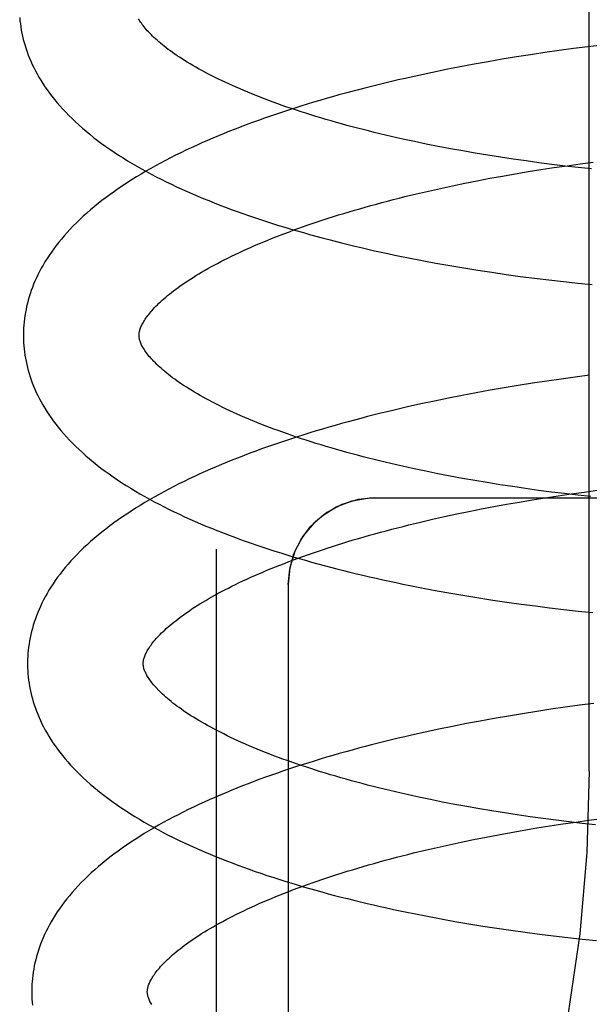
# Model space of a CAD drawing. Header units: inches. Extents: x 0 to 184, y 0 to 119.
# Tile 68 of 113: x 110.256 to 110.3546, y 39.1456 to 39.316. Entities that reach past the tile are written whole.
import ezdxf

# ---------------------------------------------------------------- set-up
doc = ezdxf.new("R2010")
doc.units = ezdxf.units.IN
doc.header["$LTSCALE"] = 10.121375
doc.header["$MEASUREMENT"] = 0
doc.linetypes.add('HIDDEN', pattern=[0.2, 0.1, -0.1])
doc.layers.add('DEFAULT_2', color=8, linetype='HIDDEN')

msp = doc.modelspace()

# ---------------------------------------------------------------- linework, layer by layer
at = {"layer": 'DEFAULT_2', "color": 8, "linetype": 'HIDDEN'}
for p, q in [((110.35452, 39.18597), (110.35452, 39.74847)), ((110.34688, 39.31031), (110.34441, 39.30994)), ((110.34936, 39.31066), (110.34688, 39.31031)), ((110.35184, 39.31099), (110.34936, 39.31066)), ((110.35433, 39.31131), (110.35184, 39.31099)), ((110.35682, 39.31161), (110.35433, 39.31131)), ((110.33705, 39.30873), (110.33462, 39.30829)), ((110.33949, 39.30915), (110.33705, 39.30873)), ((110.34195, 39.30955), (110.33949, 39.30915)), ((110.34441, 39.30994), (110.34195, 39.30955)), ((110.32741, 39.30688), (110.32504, 39.30637)), ((110.3298, 39.30737), (110.32741, 39.30688)), ((110.3322, 39.30784), (110.3298, 39.30737)), ((110.33462, 39.30829), (110.3322, 39.30784)), ((110.32504, 39.30637), (110.32268, 39.30585)), ((110.32636, 39.29449), (110.32431, 39.29491)), ((110.32844, 39.29407), (110.32636, 39.29449)), ((110.33055, 39.29367), (110.32844, 39.29407)), ((110.33268, 39.29328), (110.33055, 39.29367)), ((110.33483, 39.29291), (110.33268, 39.29328)), ((110.337, 39.29255), (110.33483, 39.29291)), ((110.33919, 39.2922), (110.337, 39.29255)), ((110.3414, 39.29187), (110.33919, 39.2922)), ((110.34362, 39.29155), (110.3414, 39.29187)), ((110.34586, 39.29125), (110.34362, 39.29155)), ((110.34396, 39.28971), (110.3462, 39.29007)), ((110.34811, 39.29096), (110.34586, 39.29125)), ((110.3462, 39.29007), (110.34845, 39.29041)), ((110.35037, 39.29068), (110.34811, 39.29096)), ((110.34845, 39.29041), (110.35071, 39.29074)), ((110.35264, 39.29043), (110.35037, 39.29068)), ((110.35071, 39.29074), (110.35298, 39.29106)), ((110.35492, 39.29018), (110.35264, 39.29043)), ((110.35298, 39.29106), (110.35526, 39.29136)), ((110.33303, 39.2877), (110.33518, 39.28813)), ((110.33518, 39.28813), (110.33735, 39.28855)), ((110.33735, 39.28855), (110.33954, 39.28895)), ((110.33954, 39.28895), (110.34174, 39.28934)), ((110.34174, 39.28934), (110.34396, 39.28971)), ((110.32467, 39.28587), (110.32672, 39.28634)), ((110.32672, 39.28634), (110.3288, 39.28681)), ((110.3288, 39.28681), (110.3309, 39.28726)), ((110.3309, 39.28726), (110.33303, 39.2877)), ((110.32264, 39.28538), (110.32467, 39.28587)), ((110.32562, 39.27434), (110.328, 39.27389)), ((110.328, 39.27389), (110.33041, 39.27346)), ((110.33041, 39.27346), (110.33283, 39.27306)), ((110.33283, 39.27306), (110.33526, 39.27266)), ((110.33526, 39.27266), (110.3377, 39.27229)), ((110.3377, 39.27229), (110.34016, 39.27193)), ((110.34016, 39.27193), (110.34263, 39.27159)), ((110.34263, 39.27159), (110.3451, 39.27127)), ((110.3451, 39.27127), (110.34759, 39.27096)), ((110.34759, 39.27096), (110.35008, 39.27068)), ((110.35008, 39.27068), (110.35257, 39.27041)), ((110.35257, 39.27041), (110.35507, 39.27016)), ((110.35214, 39.25415), (110.34967, 39.25381)), ((110.35462, 39.25447), (110.35214, 39.25415)), ((110.33983, 39.2523), (110.3374, 39.25187)), ((110.34228, 39.2527), (110.33983, 39.2523)), ((110.34473, 39.25309), (110.34228, 39.2527)), ((110.3472, 39.25346), (110.34473, 39.25309)), ((110.34967, 39.25381), (110.3472, 39.25346)), ((110.33257, 39.25098), (110.33018, 39.25051)), ((110.33498, 39.25144), (110.33257, 39.25098)), ((110.3374, 39.25187), (110.33498, 39.25144)), ((110.32544, 39.24951), (110.32309, 39.24899)), ((110.3278, 39.25002), (110.32544, 39.24951)), ((110.33018, 39.25051), (110.3278, 39.25002)), ((110.32838, 39.23743), (110.3263, 39.23785)), ((110.33048, 39.23703), (110.32838, 39.23743)), ((110.33261, 39.23663), (110.33048, 39.23703)), ((110.33475, 39.23625), (110.33261, 39.23663)), ((110.33692, 39.23589), (110.33475, 39.23625)), ((110.33911, 39.23554), (110.33692, 39.23589)), ((110.34132, 39.2352), (110.33911, 39.23554)), ((110.34354, 39.23487), (110.34132, 39.2352)), ((110.34578, 39.23456), (110.34354, 39.23487)), ((110.34803, 39.23427), (110.34578, 39.23456)), ((110.34692, 39.23328), (110.34917, 39.23362)), ((110.3503, 39.23399), (110.34803, 39.23427)), ((110.34917, 39.23362), (110.35143, 39.23395)), ((110.35257, 39.23372), (110.3503, 39.23399)), ((110.35143, 39.23395), (110.3537, 39.23427)), ((110.35485, 39.23347), (110.35257, 39.23372)), ((110.3537, 39.23427), (110.35597, 39.23457)), ((110.31748, 39.23328), (110.53748, 39.23328)), ((110.33806, 39.23176), (110.34025, 39.23216)), ((110.34025, 39.23216), (110.34246, 39.23254)), ((110.34246, 39.23254), (110.34468, 39.23292)), ((110.34468, 39.23292), (110.34692, 39.23328)), ((110.32951, 39.23002), (110.33162, 39.23047)), ((110.33162, 39.23047), (110.33374, 39.23091)), ((110.33374, 39.23091), (110.33589, 39.23134)), ((110.33589, 39.23134), (110.33806, 39.23176)), ((110.32336, 39.22858), (110.32538, 39.22907)), ((110.32538, 39.22907), (110.32744, 39.22955)), ((110.32744, 39.22955), (110.32951, 39.23002)), ((110.28998, 39.22439), (110.28998, 39.03506)), ((110.30248, 39.21828), (110.30248, 39.04538)), ((110.32584, 39.21764), (110.32822, 39.21719)), ((110.32822, 39.21719), (110.33061, 39.21676)), ((110.33061, 39.21676), (110.33301, 39.21635)), ((110.33301, 39.21635), (110.33543, 39.21596)), ((110.33543, 39.21596), (110.33787, 39.21558)), ((110.33787, 39.21558), (110.34031, 39.21522)), ((110.34031, 39.21522), (110.34276, 39.21488)), ((110.34276, 39.21488), (110.34523, 39.21455)), ((110.34523, 39.21455), (110.3477, 39.21425)), ((110.3477, 39.21425), (110.35018, 39.21396)), ((110.35018, 39.21396), (110.35266, 39.21368)), ((110.35266, 39.21368), (110.35515, 39.21343)), ((110.34546, 39.1963), (110.343, 39.19591)), ((110.34792, 39.19667), (110.34546, 39.1963)), ((110.35039, 39.19702), (110.34792, 39.19667)), ((110.35286, 39.19736), (110.35039, 39.19702)), ((110.35534, 39.19767), (110.35286, 39.19736)), ((110.3357, 39.19464), (110.33329, 39.19419)), ((110.33812, 39.19508), (110.3357, 39.19464)), ((110.34056, 39.1955), (110.33812, 39.19508)), ((110.343, 39.19591), (110.34056, 39.1955)), ((110.32615, 39.19272), (110.32381, 39.19219)), ((110.32852, 39.19323), (110.32615, 39.19272)), ((110.33089, 39.19372), (110.32852, 39.19323)), ((110.33329, 39.19419), (110.33089, 39.19372)), ((110.32916, 39.18063), (110.32709, 39.18105)), ((110.33127, 39.18022), (110.32916, 39.18063)), ((110.33339, 39.17983), (110.33127, 39.18022)), ((110.33554, 39.17945), (110.33339, 39.17983)), ((110.33771, 39.17909), (110.33554, 39.17945)), ((110.3399, 39.17873), (110.33771, 39.17909)), ((110.3421, 39.1784), (110.3399, 39.17873)), ((110.34433, 39.17807), (110.3421, 39.1784)), ((110.34656, 39.17776), (110.34433, 39.17807)), ((110.34881, 39.17747), (110.34656, 39.17776)), ((110.35107, 39.17719), (110.34881, 39.17747)), ((110.35222, 39.17717), (110.35449, 39.17749)), ((110.35449, 39.17749), (110.35677, 39.17779)), ((110.34105, 39.17538), (110.34326, 39.17577)), ((110.34326, 39.17577), (110.34548, 39.17614)), ((110.34548, 39.17614), (110.34772, 39.1765)), ((110.34772, 39.1765), (110.34997, 39.17684)), ((110.34997, 39.17684), (110.35222, 39.17717)), ((110.35334, 39.17693), (110.35107, 39.17719)), ((110.35562, 39.17668), (110.35334, 39.17693)), ((110.33242, 39.1737), (110.33454, 39.17414)), ((110.33454, 39.17414), (110.33669, 39.17457)), ((110.33669, 39.17457), (110.33886, 39.17498)), ((110.33886, 39.17498), (110.34105, 39.17538)), ((110.32416, 39.17181), (110.32618, 39.1723)), ((110.32618, 39.1723), (110.32823, 39.17278)), ((110.32823, 39.17278), (110.33031, 39.17324)), ((110.33031, 39.17324), (110.33242, 39.1737)), ((110.32654, 39.16085), (110.32891, 39.16041)), ((110.32891, 39.16041), (110.3313, 39.15998)), ((110.3313, 39.15998), (110.33371, 39.15957)), ((110.33371, 39.15957), (110.33613, 39.15917)), ((110.33613, 39.15917), (110.33856, 39.15879)), ((110.33856, 39.15879), (110.341, 39.15843)), ((110.341, 39.15843), (110.34345, 39.15809)), ((110.34345, 39.15809), (110.34592, 39.15777)), ((110.34592, 39.15777), (110.34839, 39.15746)), ((110.34839, 39.15746), (110.35086, 39.15717)), ((110.35086, 39.15717), (110.35334, 39.1569)), ((110.35334, 39.1569), (110.35583, 39.15664))]:
    msp.add_line(p, q, dxfattribs=at)
for points in [[(110.25599, 39.31636), (110.25604, 39.31582), (110.25611, 39.31529), (110.25618, 39.31475), (110.25627, 39.31421), (110.25637, 39.31367), (110.25649, 39.31313), (110.25662, 39.31259), (110.25676, 39.31206), (110.25692, 39.31152), (110.25709, 39.31097), (110.25728, 39.31043), (110.25748, 39.30989), (110.25769, 39.30935), (110.25792, 39.3088), (110.25817, 39.30826), (110.25843, 39.30771), (110.25871, 39.30717), (110.259, 39.30662), (110.25932, 39.30607), (110.25965, 39.30552), (110.25999, 39.30497), (110.26036, 39.30441), (110.26074, 39.30386), (110.26114, 39.3033), (110.26156, 39.30275), (110.262, 39.3022), (110.26246, 39.30164), (110.26294, 39.30109), (110.26344, 39.30053), (110.26396, 39.29998), (110.26449, 39.29943), (110.26505, 39.29888), (110.26563, 39.29833), (110.26622, 39.29778), (110.26684, 39.29724), (110.26747, 39.2967), (110.26812, 39.29617), (110.26879, 39.29564), (110.26947, 39.29511), (110.27017, 39.29459), (110.27088, 39.29408), (110.27161, 39.29357), (110.27235, 39.29307), (110.27311, 39.29257), (110.27388, 39.29208), (110.27467, 39.2916), (110.27546, 39.29112), (110.27627, 39.29065), (110.27709, 39.29019), (110.27792, 39.28973), (110.27876, 39.28927), (110.27961, 39.28883), (110.28048, 39.28839), (110.28135, 39.28795), (110.28224, 39.28753), (110.28313, 39.2871), (110.28404, 39.28669), (110.28495, 39.28628), (110.28588, 39.28587), (110.28681, 39.28547), (110.28775, 39.28507), (110.2887, 39.28469), (110.28967, 39.2843), (110.29064, 39.28392), (110.29161, 39.28355), (110.2926, 39.28318), (110.2936, 39.28282), (110.2946, 39.28246), (110.29561, 39.28211), (110.29663, 39.28176), (110.29766, 39.28142), (110.2987, 39.28108), (110.29974, 39.28074), (110.30079, 39.28041), (110.30185, 39.28009), (110.30292, 39.27977), (110.30399, 39.27946), (110.30508, 39.27915), (110.30616, 39.27884), (110.30726, 39.27854), (110.30836, 39.27824), (110.30947, 39.27795), (110.31059, 39.27766), (110.31171, 39.27738), (110.31284, 39.2771), (110.31397, 39.27683), (110.31511, 39.27656), (110.31626, 39.27629), (110.31741, 39.27603), (110.31857, 39.27578), (110.31973, 39.27553), (110.3209, 39.27528), (110.32207, 39.27504), (110.32325, 39.2748), (110.32562, 39.27434)], [(110.32431, 39.29491), (110.32228, 39.29535), (110.32128, 39.29558), (110.32028, 39.2958), (110.3193, 39.29603), (110.31832, 39.29627), (110.31735, 39.2965), (110.31638, 39.29674), (110.31543, 39.29698), (110.31448, 39.29723), (110.31355, 39.29747), (110.31262, 39.29772), (110.3117, 39.29797), (110.31079, 39.29823), (110.30989, 39.29848), (110.309, 39.29874), (110.30812, 39.299), (110.30725, 39.29927), (110.30639, 39.29953), (110.30554, 39.2998), (110.3047, 39.30007), (110.30387, 39.30034), (110.30305, 39.30062), (110.30224, 39.30089), (110.30144, 39.30117), (110.30066, 39.30145), (110.29988, 39.30173), (110.29912, 39.30201), (110.29837, 39.30229), (110.29763, 39.30258), (110.2969, 39.30286), (110.29619, 39.30315), (110.29549, 39.30344), (110.2948, 39.30372), (110.29412, 39.30401), (110.29345, 39.3043), (110.2928, 39.30459), (110.29216, 39.30488), (110.29153, 39.30517), (110.29091, 39.30546), (110.29031, 39.30576), (110.28972, 39.30605), (110.28914, 39.30634), (110.28858, 39.30663), (110.28803, 39.30692), (110.28749, 39.30721), (110.28696, 39.3075), (110.28645, 39.30779), (110.28595, 39.30808), (110.28547, 39.30836), (110.285, 39.30865), (110.28454, 39.30893), (110.2841, 39.30921), (110.28366, 39.30949), (110.28325, 39.30977), (110.28284, 39.31005), (110.28245, 39.31032), (110.28207, 39.3106), (110.2817, 39.31087), (110.28135, 39.31113), (110.28101, 39.3114), (110.28068, 39.31166), (110.28036, 39.31192), (110.28006, 39.31218), (110.27977, 39.31243), (110.27949, 39.31268), (110.27922, 39.31293), (110.27897, 39.31317), (110.27873, 39.31341), (110.2785, 39.31365), (110.27828, 39.31388), (110.27807, 39.3141), (110.27788, 39.31433), (110.27769, 39.31455), (110.27752, 39.31476), (110.27735, 39.31497), (110.2772, 39.31518), (110.27705, 39.31538), (110.27692, 39.31558), (110.27679, 39.31577), (110.27667, 39.31596), (110.27657, 39.31615)], [(110.32268, 39.30585), (110.32151, 39.30558), (110.32035, 39.30531), (110.31919, 39.30503), (110.31804, 39.30475), (110.31689, 39.30446), (110.31575, 39.30418), (110.31461, 39.30388), (110.31348, 39.30358), (110.31236, 39.30328), (110.31124, 39.30297), (110.31012, 39.30266), (110.30902, 39.30235), (110.30792, 39.30203), (110.30683, 39.3017), (110.30574, 39.30137), (110.30467, 39.30104), (110.30359, 39.3007), (110.30253, 39.30036), (110.30147, 39.30001), (110.30043, 39.29966), (110.29939, 39.29931), (110.29835, 39.29895), (110.29733, 39.29858), (110.29631, 39.29821), (110.2953, 39.29784), (110.2943, 39.29746), (110.29331, 39.29708), (110.29232, 39.29669), (110.29135, 39.29629), (110.29038, 39.2959), (110.28942, 39.29549), (110.28847, 39.29509), (110.28753, 39.29467), (110.2866, 39.29425), (110.28568, 39.29383), (110.28477, 39.2934), (110.28387, 39.29297), (110.28298, 39.29253), (110.2821, 39.29208), (110.28122, 39.29163), (110.28036, 39.29118), (110.27951, 39.29071), (110.27867, 39.29025), (110.27785, 39.28977), (110.27703, 39.28929), (110.27622, 39.28881), (110.27543, 39.28832), (110.27465, 39.28782), (110.27388, 39.28732), (110.27312, 39.28681), (110.27238, 39.28629), (110.27165, 39.28577), (110.27093, 39.28524), (110.27023, 39.28471), (110.26955, 39.28417), (110.26888, 39.28363), (110.26823, 39.28308), (110.2676, 39.28253), (110.26698, 39.28198), (110.26639, 39.28143), (110.26581, 39.28087), (110.26525, 39.28031), (110.26471, 39.27974), (110.26419, 39.27918), (110.26369, 39.27862), (110.26321, 39.27805), (110.26274, 39.27748), (110.2623, 39.27692), (110.26188, 39.27635), (110.26147, 39.27579), (110.26108, 39.27522), (110.26072, 39.27466), (110.26037, 39.2741), (110.26004, 39.27354), (110.25972, 39.27298), (110.25943, 39.27242), (110.25915, 39.27187), (110.25888, 39.27132), (110.25864, 39.27076), (110.2584, 39.27021), (110.25819, 39.26967), (110.25799, 39.26912), (110.2578, 39.26857), (110.25763, 39.26803), (110.25747, 39.26748), (110.25733, 39.26694), (110.2572, 39.2664), (110.25709, 39.26586), (110.25698, 39.26532), (110.2569, 39.26478), (110.25682, 39.26424), (110.25676, 39.2637), (110.25671, 39.26316), (110.25667, 39.26262), (110.25665, 39.26208), (110.25664, 39.26155), (110.25664, 39.2611)], [(110.27664, 39.26135), (110.27664, 39.26146), (110.27665, 39.26157), (110.27666, 39.26169), (110.27667, 39.26181), (110.27669, 39.26194), (110.27672, 39.26207), (110.27676, 39.26221), (110.2768, 39.26235), (110.27685, 39.26251), (110.27691, 39.26267), (110.27698, 39.26283), (110.27706, 39.26301), (110.27714, 39.26319), (110.27724, 39.26337), (110.27734, 39.26356), (110.27745, 39.26376), (110.27758, 39.26395), (110.27771, 39.26416), (110.27785, 39.26436), (110.278, 39.26457), (110.27816, 39.26479), (110.27833, 39.26501), (110.27851, 39.26523), (110.2787, 39.26546), (110.2789, 39.26569), (110.27912, 39.26593), (110.27934, 39.26618), (110.27958, 39.26642), (110.27983, 39.26667), (110.28009, 39.26693), (110.28037, 39.26719), (110.28065, 39.26745), (110.28095, 39.26771), (110.28126, 39.26798), (110.28158, 39.26825), (110.28192, 39.26853), (110.28227, 39.2688), (110.28263, 39.26908), (110.283, 39.26937), (110.28339, 39.26965), (110.28379, 39.26994), (110.28421, 39.27023), (110.28464, 39.27053), (110.28508, 39.27082), (110.28553, 39.27112), (110.286, 39.27141), (110.28647, 39.27171), (110.28697, 39.27201), (110.28747, 39.27231), (110.28799, 39.27262), (110.28853, 39.27292), (110.28907, 39.27323), (110.28963, 39.27353), (110.29021, 39.27384), (110.29079, 39.27415), (110.29139, 39.27445), (110.292, 39.27476), (110.29263, 39.27507), (110.29326, 39.27538), (110.29391, 39.27568), (110.29458, 39.27599), (110.29525, 39.2763), (110.29594, 39.2766), (110.29664, 39.27691), (110.29735, 39.27721), (110.29807, 39.27752), (110.29881, 39.27782), (110.29955, 39.27812), (110.30031, 39.27843), (110.30108, 39.27873), (110.30186, 39.27902), (110.30266, 39.27932), (110.30346, 39.27962), (110.30428, 39.27991), (110.3051, 39.28021), (110.30594, 39.2805), (110.30679, 39.28079), (110.30765, 39.28108), (110.30851, 39.28136), (110.30939, 39.28165), (110.31028, 39.28193), (110.31118, 39.28221), (110.31208, 39.28248), (110.313, 39.28276), (110.31393, 39.28303), (110.31486, 39.2833), (110.3158, 39.28357), (110.31676, 39.28384), (110.31772, 39.2841), (110.31869, 39.28436), (110.31966, 39.28462), (110.32065, 39.28487), (110.32164, 39.28513), (110.32264, 39.28538)], [(110.25664, 39.2611), (110.25665, 39.26065), (110.25668, 39.26011), (110.25671, 39.25958), (110.25676, 39.25904), (110.25682, 39.25851), (110.2569, 39.25797), (110.25699, 39.25744), (110.25709, 39.2569), (110.25721, 39.25636), (110.25733, 39.25583), (110.25748, 39.25529), (110.25763, 39.25475), (110.2578, 39.25421), (110.25799, 39.25368), (110.25818, 39.25314), (110.2584, 39.2526), (110.25863, 39.25205), (110.25887, 39.25151), (110.25913, 39.25097), (110.25941, 39.25042), (110.2597, 39.24988), (110.26001, 39.24933), (110.26033, 39.24878), (110.26067, 39.24823), (110.26104, 39.24768), (110.26142, 39.24713), (110.26181, 39.24658), (110.26223, 39.24603), (110.26267, 39.24547), (110.26312, 39.24492), (110.2636, 39.24437), (110.26409, 39.24381), (110.2646, 39.24326), (110.26514, 39.24271), (110.26569, 39.24216), (110.26626, 39.24162), (110.26685, 39.24108), (110.26746, 39.24053), (110.26808, 39.24), (110.26873, 39.23947), (110.26939, 39.23894), (110.27006, 39.23842), (110.27076, 39.2379), (110.27146, 39.23739), (110.27219, 39.23688), (110.27292, 39.23638), (110.27367, 39.23588), (110.27444, 39.23539), (110.27522, 39.23491), (110.27601, 39.23443), (110.27681, 39.23396), (110.27763, 39.23349), (110.27846, 39.23304), (110.27929, 39.23258), (110.28014, 39.23214), (110.281, 39.2317), (110.28186, 39.23127), (110.28274, 39.23084), (110.28363, 39.23042), (110.28453, 39.23), (110.28544, 39.22959), (110.28635, 39.22918), (110.28728, 39.22878), (110.28822, 39.22839), (110.28917, 39.228), (110.29012, 39.22762), (110.29108, 39.22724), (110.29206, 39.22686), (110.29304, 39.2265), (110.29403, 39.22613), (110.29502, 39.22577), (110.29603, 39.22542), (110.29704, 39.22507), (110.29806, 39.22473), (110.29909, 39.22439), (110.30013, 39.22406), (110.30118, 39.22373), (110.30223, 39.2234), (110.30329, 39.22308), (110.30435, 39.22277), (110.30543, 39.22246), (110.30651, 39.22215), (110.3076, 39.22185), (110.30869, 39.22156), (110.3098, 39.22126), (110.3109, 39.22098), (110.31202, 39.22069), (110.31314, 39.22041), (110.31427, 39.22014), (110.3154, 39.21987), (110.31654, 39.2196), (110.31768, 39.21934), (110.31883, 39.21909), (110.31999, 39.21883), (110.32115, 39.21859), (110.32232, 39.21834), (110.32349, 39.2181), (110.32584, 39.21764)], [(110.3263, 39.23785), (110.32425, 39.23829), (110.32324, 39.23851), (110.32223, 39.23873), (110.32123, 39.23896), (110.32024, 39.23919), (110.31926, 39.23942), (110.31828, 39.23966), (110.31732, 39.2399), (110.31636, 39.24014), (110.31541, 39.24038), (110.31447, 39.24063), (110.31353, 39.24088), (110.31261, 39.24113), (110.3117, 39.24138), (110.31079, 39.24164), (110.3099, 39.2419), (110.30901, 39.24216), (110.30814, 39.24242), (110.30727, 39.24269), (110.30642, 39.24296), (110.30558, 39.24323), (110.30474, 39.2435), (110.30392, 39.24378), (110.30311, 39.24405), (110.30231, 39.24433), (110.30152, 39.24461), (110.30074, 39.24489), (110.29997, 39.24517), (110.29922, 39.24545), (110.29848, 39.24574), (110.29775, 39.24602), (110.29703, 39.24631), (110.29632, 39.2466), (110.29563, 39.24689), (110.29494, 39.24718), (110.29427, 39.24747), (110.29362, 39.24776), (110.29297, 39.24805), (110.29234, 39.24834), (110.29172, 39.24863), (110.29112, 39.24892), (110.29052, 39.24922), (110.28994, 39.24951), (110.28937, 39.2498), (110.28882, 39.25009), (110.28828, 39.25038), (110.28775, 39.25067), (110.28724, 39.25096), (110.28674, 39.25125), (110.28625, 39.25153), (110.28578, 39.25182), (110.28532, 39.2521), (110.28487, 39.25239), (110.28443, 39.25267), (110.28401, 39.25295), (110.2836, 39.25323), (110.28321, 39.2535), (110.28283, 39.25378), (110.28246, 39.25405), (110.2821, 39.25432), (110.28176, 39.25458), (110.28143, 39.25485), (110.28111, 39.25511), (110.28081, 39.25536), (110.28052, 39.25562), (110.28024, 39.25587), (110.27997, 39.25612), (110.27971, 39.25636), (110.27947, 39.2566), (110.27923, 39.25684), (110.27901, 39.25707), (110.27881, 39.2573), (110.27861, 39.25752), (110.27842, 39.25774), (110.27824, 39.25796), (110.27808, 39.25817), (110.27792, 39.25838), (110.27778, 39.25858), (110.27764, 39.25878), (110.27752, 39.25897), (110.2774, 39.25916), (110.27729, 39.25935), (110.27719, 39.25953), (110.2771, 39.25971), (110.27702, 39.25988), (110.27694, 39.26005), (110.27688, 39.26021), (110.27683, 39.26036), (110.27678, 39.2605), (110.27674, 39.26064), (110.27671, 39.26077), (110.27668, 39.2609), (110.27667, 39.26102), (110.27665, 39.26113), (110.27664, 39.26125), (110.27664, 39.26135)], [(110.32309, 39.24899), (110.32193, 39.24872), (110.32077, 39.24845), (110.31961, 39.24817), (110.31847, 39.24789), (110.31732, 39.2476), (110.31618, 39.24731), (110.31505, 39.24702), (110.31393, 39.24672), (110.31281, 39.24642), (110.31169, 39.24611), (110.31059, 39.2458), (110.30949, 39.24548), (110.30839, 39.24516), (110.3073, 39.24484), (110.30622, 39.24451), (110.30515, 39.24418), (110.30409, 39.24384), (110.30303, 39.2435), (110.30198, 39.24315), (110.30093, 39.2428), (110.2999, 39.24244), (110.29887, 39.24208), (110.29785, 39.24172), (110.29683, 39.24135), (110.29583, 39.24098), (110.29483, 39.2406), (110.29384, 39.24021), (110.29287, 39.23983), (110.29189, 39.23943), (110.29093, 39.23903), (110.28998, 39.23863), (110.28903, 39.23822), (110.2881, 39.23781), (110.28717, 39.23739), (110.28626, 39.23697), (110.28535, 39.23654), (110.28445, 39.23611), (110.28356, 39.23567), (110.28269, 39.23522), (110.28182, 39.23477), (110.28096, 39.23432), (110.28011, 39.23386), (110.27928, 39.23339), (110.27846, 39.23292), (110.27764, 39.23244), (110.27684, 39.23195), (110.27605, 39.23146), (110.27527, 39.23097), (110.27451, 39.23046), (110.27376, 39.22996), (110.27302, 39.22944), (110.27229, 39.22892), (110.27158, 39.2284), (110.27089, 39.22787), (110.27021, 39.22733), (110.26955, 39.22679), (110.2689, 39.22625), (110.26827, 39.2257), (110.26766, 39.22515), (110.26706, 39.22459), (110.26648, 39.22403), (110.26593, 39.22347), (110.26539, 39.22291), (110.26487, 39.22234), (110.26437, 39.22178), (110.26389, 39.22121), (110.26343, 39.22065), (110.26299, 39.22008), (110.26256, 39.21952), (110.26216, 39.21895), (110.26178, 39.21839), (110.26141, 39.21783), (110.26106, 39.21727), (110.26073, 39.21671), (110.26042, 39.21615), (110.26013, 39.2156), (110.25985, 39.21505), (110.25959, 39.21449), (110.25934, 39.21394), (110.25911, 39.2134), (110.2589, 39.21285), (110.2587, 39.2123), (110.25851, 39.21176), (110.25834, 39.21122), (110.25819, 39.21067), (110.25805, 39.21013), (110.25792, 39.20959), (110.2578, 39.20905), (110.2577, 39.20851), (110.25761, 39.20797), (110.25754, 39.20744), (110.25748, 39.2069), (110.25743, 39.20636), (110.25739, 39.20583), (110.25737, 39.20529), (110.25736, 39.20475), (110.25736, 39.20431)], [(110.30248, 39.21828), (110.30272, 39.22094), (110.30344, 39.22357), (110.30463, 39.22602), (110.30626, 39.22824), (110.30833, 39.23016), (110.31077, 39.23169), (110.31354, 39.23275), (110.31652, 39.23325), (110.31748, 39.23328)], [(110.31748, 39.23328), (110.31454, 39.23299), (110.31173, 39.23213), (110.30914, 39.23075), (110.30687, 39.22888), (110.30501, 39.22661), (110.30362, 39.22402), (110.30277, 39.22121), (110.30248, 39.21828)], [(110.27736, 39.20456), (110.27736, 39.20467), (110.27737, 39.20478), (110.27738, 39.2049), (110.27739, 39.20502), (110.27741, 39.20515), (110.27744, 39.20528), (110.27748, 39.20542), (110.27752, 39.20556), (110.27757, 39.20572), (110.27763, 39.20588), (110.2777, 39.20604), (110.27778, 39.20622), (110.27786, 39.2064), (110.27796, 39.20658), (110.27806, 39.20677), (110.27817, 39.20696), (110.2783, 39.20716), (110.27843, 39.20736), (110.27857, 39.20757), (110.27872, 39.20778), (110.27888, 39.208), (110.27905, 39.20822), (110.27923, 39.20844), (110.27942, 39.20867), (110.27962, 39.2089), (110.27984, 39.20914), (110.28006, 39.20938), (110.2803, 39.20963), (110.28055, 39.20988), (110.28081, 39.21014), (110.28109, 39.21039), (110.28137, 39.21066), (110.28167, 39.21092), (110.28198, 39.21119), (110.2823, 39.21146), (110.28264, 39.21173), (110.28299, 39.21201), (110.28335, 39.21229), (110.28372, 39.21258), (110.28411, 39.21286), (110.28451, 39.21315), (110.28493, 39.21344), (110.28536, 39.21374), (110.2858, 39.21403), (110.28625, 39.21433), (110.28672, 39.21462), (110.28719, 39.21492), (110.28769, 39.21522), (110.28819, 39.21552), (110.28871, 39.21583), (110.28925, 39.21613), (110.28979, 39.21644), (110.29035, 39.21674), (110.29093, 39.21705), (110.29151, 39.21736), (110.29211, 39.21766), (110.29272, 39.21797), (110.29335, 39.21828), (110.29398, 39.21859), (110.29463, 39.21889), (110.2953, 39.2192), (110.29597, 39.21951), (110.29666, 39.21981), (110.29736, 39.22012), (110.29807, 39.22042), (110.29879, 39.22073), (110.29952, 39.22103), (110.30027, 39.22133), (110.30103, 39.22163), (110.3018, 39.22193), (110.30258, 39.22223), (110.30338, 39.22253), (110.30418, 39.22283), (110.305, 39.22312), (110.30582, 39.22342), (110.30666, 39.22371), (110.30751, 39.224), (110.30837, 39.22428), (110.30923, 39.22457), (110.31011, 39.22485), (110.311, 39.22514), (110.3119, 39.22542), (110.3128, 39.22569), (110.31372, 39.22597), (110.31465, 39.22624), (110.31558, 39.22651), (110.31652, 39.22678), (110.31748, 39.22705), (110.31844, 39.22731), (110.3194, 39.22757), (110.32038, 39.22783), (110.32137, 39.22808), (110.32236, 39.22833), (110.32336, 39.22858)], [(110.32709, 39.18105), (110.32504, 39.18148), (110.32403, 39.1817), (110.32302, 39.18193), (110.32202, 39.18215), (110.32103, 39.18238), (110.32005, 39.18261), (110.31907, 39.18285), (110.3181, 39.18309), (110.31715, 39.18333), (110.3162, 39.18357), (110.31525, 39.18382), (110.31432, 39.18407), (110.3134, 39.18432), (110.31249, 39.18457), (110.31158, 39.18483), (110.31069, 39.18509), (110.3098, 39.18535), (110.30893, 39.18561), (110.30806, 39.18588), (110.30721, 39.18615), (110.30636, 39.18642), (110.30553, 39.18669), (110.3047, 39.18696), (110.30389, 39.18724), (110.30309, 39.18751), (110.3023, 39.18779), (110.30152, 39.18807), (110.30076, 39.18836), (110.3, 39.18864), (110.29926, 39.18892), (110.29853, 39.18921), (110.29781, 39.18949), (110.2971, 39.18978), (110.29641, 39.19007), (110.29572, 39.19036), (110.29505, 39.19065), (110.2944, 39.19094), (110.29375, 39.19123), (110.29312, 39.19152), (110.2925, 39.19181), (110.29189, 39.19211), (110.2913, 39.1924), (110.29072, 39.19269), (110.29015, 39.19298), (110.28959, 39.19327), (110.28905, 39.19356), (110.28852, 39.19385), (110.28801, 39.19414), (110.2875, 39.19443), (110.28701, 39.19472), (110.28654, 39.195), (110.28608, 39.19529), (110.28563, 39.19557), (110.28519, 39.19585), (110.28477, 39.19613), (110.28436, 39.19641), (110.28397, 39.19669), (110.28358, 39.19696), (110.28321, 39.19723), (110.28286, 39.1975), (110.28251, 39.19776), (110.28218, 39.19803), (110.28186, 39.19829), (110.28156, 39.19855), (110.28126, 39.1988), (110.28098, 39.19905), (110.28071, 39.1993), (110.28046, 39.19955), (110.28021, 39.19979), (110.27998, 39.20002), (110.27976, 39.20025), (110.27955, 39.20048), (110.27935, 39.20071), (110.27916, 39.20093), (110.27899, 39.20114), (110.27882, 39.20135), (110.27866, 39.20156), (110.27852, 39.20176), (110.27838, 39.20196), (110.27825, 39.20216), (110.27813, 39.20235), (110.27802, 39.20253), (110.27792, 39.20272), (110.27783, 39.2029), (110.27775, 39.20307), (110.27767, 39.20324), (110.27761, 39.2034), (110.27755, 39.20355), (110.2775, 39.2037), (110.27746, 39.20384), (110.27743, 39.20397), (110.27741, 39.2041), (110.27739, 39.20422), (110.27737, 39.20434), (110.27736, 39.20446), (110.27736, 39.20456)], [(110.25736, 39.20431), (110.25737, 39.20386), (110.2574, 39.20332), (110.25743, 39.20279), (110.25748, 39.20225), (110.25754, 39.20172), (110.25762, 39.20118), (110.25771, 39.20065), (110.25781, 39.20011), (110.25793, 39.19957), (110.25805, 39.19904), (110.2582, 39.1985), (110.25835, 39.19796), (110.25852, 39.19743), (110.25871, 39.19689), (110.2589, 39.19635), (110.25912, 39.19581), (110.25935, 39.19527), (110.25959, 39.19472), (110.25985, 39.19418), (110.26012, 39.19364), (110.26041, 39.19309), (110.26072, 39.19254), (110.26105, 39.192), (110.26139, 39.19145), (110.26175, 39.19089), (110.26213, 39.19034), (110.26253, 39.18979), (110.26295, 39.18924), (110.26339, 39.18868), (110.26384, 39.18813), (110.26432, 39.18758), (110.26481, 39.18702), (110.26532, 39.18647), (110.26586, 39.18592), (110.26641, 39.18537), (110.26698, 39.18482), (110.26757, 39.18428), (110.26818, 39.18374), (110.26881, 39.1832), (110.26945, 39.18267), (110.27011, 39.18214), (110.27079, 39.18162), (110.27148, 39.1811), (110.27219, 39.18059), (110.27291, 39.18008), (110.27365, 39.17958), (110.2744, 39.17909), (110.27516, 39.1786), (110.27594, 39.17812), (110.27673, 39.17764), (110.27753, 39.17717), (110.27835, 39.1767), (110.27917, 39.17625), (110.28001, 39.1758), (110.28085, 39.17535), (110.28171, 39.17491), (110.28258, 39.17448), (110.28346, 39.17405), (110.28435, 39.17363), (110.28524, 39.17321), (110.28615, 39.1728), (110.28707, 39.17239), (110.288, 39.17199), (110.28893, 39.1716), (110.28988, 39.17121), (110.29083, 39.17083), (110.2918, 39.17045), (110.29277, 39.17008), (110.29375, 39.16971), (110.29474, 39.16935), (110.29573, 39.16899), (110.29674, 39.16863), (110.29775, 39.16829), (110.29877, 39.16794), (110.2998, 39.1676), (110.30084, 39.16727), (110.30188, 39.16694), (110.30294, 39.16662), (110.30399, 39.1663), (110.30506, 39.16598), (110.30614, 39.16567), (110.30722, 39.16537), (110.3083, 39.16507), (110.3094, 39.16477), (110.3105, 39.16448), (110.31161, 39.16419), (110.31272, 39.16391), (110.31384, 39.16363), (110.31497, 39.16335), (110.3161, 39.16308), (110.31724, 39.16282), (110.31838, 39.16256), (110.31953, 39.1623), (110.32069, 39.16205), (110.32185, 39.1618), (110.32301, 39.16156), (110.32419, 39.16132), (110.32654, 39.16085)], [(110.32381, 39.19219), (110.32265, 39.19193), (110.32149, 39.19165), (110.32033, 39.19138), (110.31918, 39.1911), (110.31804, 39.19081), (110.3169, 39.19052), (110.31577, 39.19023), (110.31464, 39.18993), (110.31352, 39.18962), (110.31241, 39.18932), (110.3113, 39.18901), (110.3102, 39.18869), (110.30911, 39.18837), (110.30802, 39.18805), (110.30694, 39.18772), (110.30587, 39.18738), (110.3048, 39.18705), (110.30374, 39.1867), (110.30269, 39.18636), (110.30165, 39.18601), (110.30061, 39.18565), (110.29958, 39.18529), (110.29856, 39.18493), (110.29755, 39.18456), (110.29654, 39.18418), (110.29555, 39.1838), (110.29456, 39.18342), (110.29358, 39.18303), (110.29261, 39.18264), (110.29165, 39.18224), (110.29069, 39.18184), (110.28975, 39.18143), (110.28881, 39.18102), (110.28789, 39.1806), (110.28697, 39.18018), (110.28606, 39.17975), (110.28516, 39.17931), (110.28428, 39.17887), (110.2834, 39.17843), (110.28253, 39.17798), (110.28167, 39.17752), (110.28083, 39.17706), (110.27999, 39.1766), (110.27917, 39.17612), (110.27836, 39.17564), (110.27756, 39.17516), (110.27677, 39.17467), (110.27599, 39.17417), (110.27523, 39.17367), (110.27447, 39.17316), (110.27374, 39.17265), (110.27301, 39.17213), (110.2723, 39.17161), (110.27161, 39.17108), (110.27093, 39.17054), (110.27027, 39.17), (110.26962, 39.16946), (110.26899, 39.16891), (110.26837, 39.16835), (110.26778, 39.1678), (110.2672, 39.16724), (110.26665, 39.16668), (110.26611, 39.16612), (110.26559, 39.16555), (110.26509, 39.16499), (110.26461, 39.16442), (110.26415, 39.16386), (110.26371, 39.16329), (110.26329, 39.16273), (110.26288, 39.16216), (110.2625, 39.1616), (110.26213, 39.16104), (110.26178, 39.16048), (110.26145, 39.15992), (110.26114, 39.15936), (110.26085, 39.15881), (110.26057, 39.15826), (110.26031, 39.1577), (110.26006, 39.15715), (110.25983, 39.15661), (110.25962, 39.15606), (110.25942, 39.15551), (110.25924, 39.15497), (110.25907, 39.15443), (110.25891, 39.15388), (110.25877, 39.15334), (110.25864, 39.1528), (110.25852, 39.15226), (110.25842, 39.15172), (110.25833, 39.15118), (110.25826, 39.15065), (110.2582, 39.15011), (110.25815, 39.14957), (110.25811, 39.14904), (110.25809, 39.1485), (110.25808, 39.14796), (110.25808, 39.14752)], [(110.35452, 39.18597), (110.35412, 39.17188), (110.35294, 39.15785), (110.35093, 39.14409), (110.34809, 39.13068), (110.34427, 39.11754), (110.33959, 39.10542), (110.3342, 39.09473), (110.32817, 39.08553), (110.32167, 39.07792), (110.31469, 39.07175), (110.30732, 39.067), (110.29964, 39.06363), (110.29176, 39.06163), (110.28387, 39.06097)], [(110.27808, 39.14777), (110.27808, 39.14788), (110.27809, 39.148), (110.2781, 39.14812), (110.27812, 39.14825), (110.27814, 39.14837), (110.27817, 39.14851), (110.27821, 39.14865), (110.27825, 39.1488), (110.2783, 39.14895), (110.27836, 39.14911), (110.27843, 39.14928), (110.27851, 39.14946), (110.2786, 39.14963), (110.27869, 39.14982), (110.2788, 39.15), (110.27891, 39.1502), (110.27903, 39.15039), (110.27916, 39.15059), (110.2793, 39.1508), (110.27945, 39.15101), (110.27962, 39.15123), (110.27979, 39.15145), (110.27997, 39.15167), (110.28016, 39.1519), (110.28037, 39.15214), (110.28058, 39.15238), (110.28081, 39.15262), (110.28105, 39.15287), (110.2813, 39.15312), (110.28156, 39.15337), (110.28184, 39.15363), (110.28212, 39.15389), (110.28242, 39.15416), (110.28273, 39.15443), (110.28306, 39.1547), (110.28339, 39.15497), (110.28374, 39.15525), (110.28411, 39.15553), (110.28448, 39.15581), (110.28487, 39.1561), (110.28527, 39.15639), (110.28569, 39.15668), (110.28612, 39.15697), (110.28656, 39.15727), (110.28701, 39.15756), (110.28748, 39.15786), (110.28796, 39.15816), (110.28846, 39.15846), (110.28896, 39.15876), (110.28948, 39.15906), (110.29002, 39.15937), (110.29057, 39.15967), (110.29113, 39.15998), (110.2917, 39.16029), (110.29229, 39.16059), (110.29289, 39.1609), (110.2935, 39.16121), (110.29413, 39.16152), (110.29476, 39.16182), (110.29541, 39.16213), (110.29608, 39.16244), (110.29675, 39.16274), (110.29744, 39.16305), (110.29814, 39.16335), (110.29885, 39.16366), (110.29957, 39.16396), (110.30031, 39.16427), (110.30106, 39.16457), (110.30182, 39.16487), (110.30259, 39.16517), (110.30337, 39.16547), (110.30417, 39.16577), (110.30497, 39.16606), (110.30579, 39.16636), (110.30661, 39.16665), (110.30745, 39.16694), (110.3083, 39.16723), (110.30916, 39.16752), (110.31003, 39.1678), (110.3109, 39.16809), (110.31179, 39.16837), (110.31269, 39.16865), (110.3136, 39.16892), (110.31452, 39.1692), (110.31544, 39.16947), (110.31638, 39.16974), (110.31732, 39.17001), (110.31827, 39.17028), (110.31923, 39.17054), (110.3202, 39.1708), (110.32118, 39.17106), (110.32217, 39.17131), (110.32316, 39.17156), (110.32416, 39.17181)], [(110.25808, 39.14752), (110.25809, 39.14706), (110.25812, 39.14652), (110.25815, 39.14599), (110.2582, 39.14545)], [(110.27884, 39.14558), (110.27873, 39.14577), (110.27863, 39.14595), (110.27854, 39.14613), (110.27846, 39.1463), (110.27839, 39.14647), (110.27832, 39.14662), (110.27827, 39.14678), (110.27822, 39.14692), (110.27818, 39.14706), (110.27815, 39.14719), (110.27812, 39.14731), (110.27811, 39.14743), (110.27809, 39.14755), (110.27808, 39.14767), (110.27808, 39.14777)]]:
    msp.add_lwpolyline(points, dxfattribs=at)

doc.saveas('drawing.dxf')
